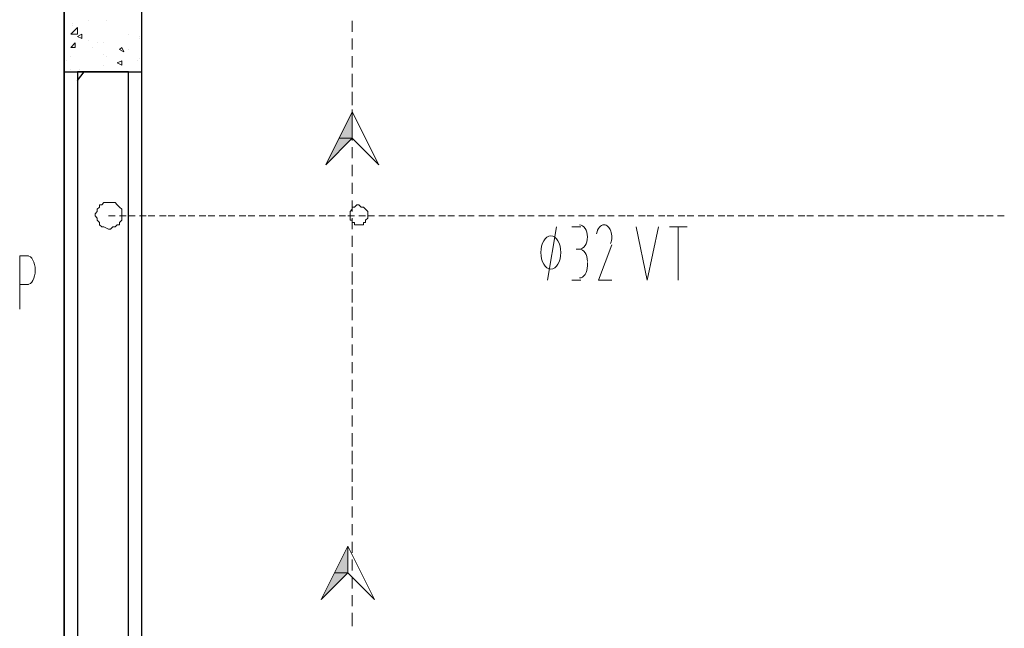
# Model space of a CAD drawing. Header units: millimetres. Extents: x 0 to 420, y 0 to 297.
# Tile 50 of 73: x 235 to 254, y 189 to 201. Entities that reach past the tile are written whole.
import ezdxf

# ---------------------------------------------------------------- set-up
doc = ezdxf.new("R2010")
doc.units = ezdxf.units.MM
doc.layers.add('FILL_000000', color=7, linetype='Continuous')
doc.layers.add('LINE_000000', color=7, linetype='Continuous')

msp = doc.modelspace()

# ---------------------------------------------------------------- hatches: boundary and pattern name
at = {"layer": 'FILL_000000'}
h = msp.add_hatch(color=7, dxfattribs=at)
h.dxf.hatch_style = 1
h.paths.add_polyline_path([(241.215, 199.136), (241.215, 198.628), (240.961, 198.628), (241.215, 199.136)])
h = msp.add_hatch(color=7, dxfattribs=at)
h.dxf.hatch_style = 1
h.paths.add_polyline_path([(241.215, 198.628), (240.961, 198.628), (240.707, 198.12), (241.215, 198.628)])
h = msp.add_hatch(color=7, dxfattribs=at)
h.dxf.hatch_style = 1
h.paths.add_polyline_path([(241.131, 190.839), (241.131, 190.331), (240.877, 190.331), (241.131, 190.839)])
h = msp.add_hatch(color=7, dxfattribs=at)
h.dxf.hatch_style = 1
h.paths.add_polyline_path([(241.131, 190.331), (240.877, 190.331), (240.623, 189.823), (241.131, 190.331)])

# ---------------------------------------------------------------- linework, layer by layer
at = {"layer": 'LINE_000000', "lineweight": 25}
for p, q in [((235.712, 255.651), (235.712, 64.304)), ((235.712, 103.886), (235.712, 209.889)), ((235.966, 199.729), (236.093, 199.898))]:
    msp.add_line(p, q, dxfattribs=at)
at = {"layer": 'LINE_000000', "lineweight": 0}
for p, q in [((235.839, 200.618), (235.966, 200.745)), ((235.881, 200.829), (235.881, 200.829)), ((235.881, 200.787), (235.881, 200.787)), ((235.966, 200.618), (235.966, 200.745)), ((236.178, 200.872), (236.178, 200.872)), ((236.516, 200.872), (236.516, 200.872)), ((235.839, 200.618), (235.966, 200.618)), ((235.966, 200.575), (236.051, 200.618)), ((235.966, 200.575), (236.051, 200.533)), ((236.051, 200.533), (236.051, 200.618)), ((236.94, 200.618), (236.94, 200.618)), ((237.151, 200.575), (237.151, 200.575)), ((235.839, 200.364), (235.924, 200.448)), ((235.924, 200.364), (235.924, 200.448)), ((236.178, 200.491), (236.178, 200.491)), ((236.347, 200.448), (236.347, 200.448)), ((236.474, 200.448), (236.474, 200.448)), ((237.151, 200.533), (237.151, 200.533)), ((235.839, 200.364), (235.924, 200.364)), ((235.839, 200.364), (235.839, 200.364)), ((235.839, 200.364), (235.839, 200.364)), ((235.839, 200.194), (235.839, 200.194)), ((236.262, 200.364), (236.262, 200.364)), ((236.474, 200.237), (236.474, 200.237)), ((236.516, 200.194), (236.516, 200.194)), ((236.77, 200.321), (236.813, 200.364)), ((236.77, 200.321), (236.855, 200.279)), ((236.855, 200.279), (236.813, 200.364)), ((236.94, 200.321), (236.94, 200.321)), ((235.754, 200.11), (235.754, 200.11)), ((236.474, 200.025), (236.474, 200.025)), ((236.728, 200.067), (236.813, 200.11)), ((236.728, 200.067), (236.813, 200.025)), ((236.813, 200.025), (236.813, 200.11)), ((236.813, 200.067), (236.813, 200.067)), ((237.109, 200.11), (237.109, 200.11)), ((237.151, 200.152), (237.151, 200.152)), ((237.194, 200.152), (237.194, 200.152)), ((235.839, 199.94), (235.839, 199.94)), ((236.008, 199.94), (236.008, 199.94))]:
    msp.add_line(p, q, dxfattribs=at)
at = {"layer": 'LINE_000000', "lineweight": 13}
for p, q in [((241.215, 200.872), (241.215, 200.66)), ((241.215, 200.533), (241.215, 200.321)), ((241.215, 200.194), (241.215, 199.983)), ((241.215, 199.856), (241.215, 199.602)), ((241.215, 199.517), (241.215, 199.263)), ((241.215, 199.178), (241.215, 198.924)), ((241.215, 198.84), (241.215, 198.586)), ((241.215, 198.459), (241.215, 198.247)), ((241.215, 198.12), (241.215, 197.908)), ((241.215, 197.781), (241.215, 197.57)), ((241.215, 197.443), (241.215, 197.231)), ((241.215, 197.104), (241.215, 196.892)), ((244.941, 195.919), (245.11, 196.935)), ((244.941, 195.919), (245.11, 196.935)), ((245.406, 196.935), (245.576, 196.935)), ((245.406, 196.935), (245.576, 196.935)), ((247.269, 196.935), (247.608, 196.935)), ((247.269, 196.935), (247.608, 196.935)), ((247.438, 195.919), (247.438, 196.935)), ((247.438, 195.919), (247.438, 196.935)), ((241.215, 196.765), (241.215, 196.554)), ((241.215, 196.427), (241.215, 196.173)), ((245.576, 196.511), (245.491, 196.511)), ((245.576, 196.511), (245.491, 196.511)), ((245.703, 196.257), (245.703, 196.173)), ((245.703, 196.257), (245.703, 196.173)), ((241.215, 196.088), (241.215, 195.834)), ((245.576, 195.919), (245.406, 195.919)), ((245.576, 195.919), (245.406, 195.919)), ((235.035, 195.834), (234.865, 195.834)), ((241.215, 195.749), (241.215, 195.495)), ((241.215, 195.411), (241.215, 195.157)), ((241.215, 195.03), (241.215, 194.818)), ((241.215, 194.691), (241.215, 194.479)), ((241.215, 194.352), (241.215, 194.141)), ((241.215, 194.014), (241.215, 193.802)), ((241.215, 193.675), (241.215, 193.463)), ((241.215, 193.336), (241.215, 193.125)), ((241.215, 192.998), (241.215, 192.744)), ((241.215, 192.659), (241.215, 192.405)), ((241.215, 192.32), (241.215, 192.066)), ((241.215, 191.982), (241.215, 191.728)), ((241.215, 191.601), (241.215, 191.389)), ((241.215, 191.262), (241.215, 191.05)), ((241.215, 190.923), (241.215, 190.712)), ((241.215, 190.585), (241.215, 190.373)), ((241.215, 190.246), (241.215, 190.034)), ((241.215, 189.907), (241.215, 189.696)), ((241.215, 189.569), (241.215, 189.315))]:
    msp.add_line(p, q, dxfattribs=at)
at = {"layer": 'LINE_000000', "lineweight": 9}
for p, q in [((236.559, 197.146), (236.686, 197.146)), ((236.559, 197.146), (236.686, 197.146)), ((236.77, 197.146), (236.897, 197.146)), ((236.77, 197.146), (236.897, 197.146)), ((236.94, 197.146), (237.067, 197.146)), ((236.94, 197.146), (237.067, 197.146)), ((237.151, 197.146), (237.278, 197.146)), ((237.151, 197.146), (237.278, 197.146)), ((237.321, 197.146), (237.448, 197.146)), ((237.321, 197.146), (237.448, 197.146)), ((237.532, 197.146), (237.659, 197.146)), ((237.532, 197.146), (237.659, 197.146)), ((237.702, 197.146), (237.829, 197.146)), ((237.702, 197.146), (237.829, 197.146)), ((237.913, 197.146), (238.04, 197.146)), ((237.913, 197.146), (238.04, 197.146)), ((238.083, 197.146), (238.21, 197.146)), ((238.083, 197.146), (238.21, 197.146)), ((238.294, 197.146), (238.421, 197.146)), ((238.294, 197.146), (238.421, 197.146)), ((238.464, 197.146), (238.591, 197.146)), ((238.464, 197.146), (238.591, 197.146)), ((238.675, 197.146), (238.802, 197.146)), ((238.675, 197.146), (238.802, 197.146)), ((238.845, 197.146), (238.972, 197.146)), ((238.845, 197.146), (238.972, 197.146)), ((239.056, 197.146), (239.183, 197.146)), ((239.056, 197.146), (239.183, 197.146)), ((239.226, 197.146), (239.353, 197.146)), ((239.226, 197.146), (239.353, 197.146)), ((239.437, 197.146), (239.564, 197.146)), ((239.437, 197.146), (239.564, 197.146)), ((239.607, 197.146), (239.734, 197.146)), ((239.607, 197.146), (239.734, 197.146)), ((239.818, 197.146), (239.945, 197.146)), ((239.818, 197.146), (239.945, 197.146)), ((239.988, 197.146), (240.115, 197.146)), ((239.988, 197.146), (240.115, 197.146)), ((240.199, 197.146), (240.326, 197.146)), ((240.199, 197.146), (240.326, 197.146)), ((240.369, 197.146), (240.496, 197.146)), ((240.369, 197.146), (240.496, 197.146)), ((240.58, 197.146), (240.707, 197.146)), ((240.58, 197.146), (240.707, 197.146)), ((240.75, 197.146), (240.877, 197.146)), ((240.75, 197.146), (240.877, 197.146)), ((240.961, 197.146), (241.088, 197.146)), ((240.961, 197.146), (241.088, 197.146)), ((241.131, 197.146), (241.258, 197.146)), ((241.131, 197.146), (241.258, 197.146)), ((241.342, 197.146), (241.469, 197.146)), ((241.342, 197.146), (241.469, 197.146)), ((241.512, 197.146), (241.639, 197.146)), ((241.512, 197.146), (241.639, 197.146)), ((241.723, 197.146), (241.85, 197.146)), ((241.723, 197.146), (241.85, 197.146)), ((241.893, 197.146), (242.02, 197.146)), ((241.893, 197.146), (242.02, 197.146)), ((242.104, 197.146), (242.231, 197.146)), ((242.104, 197.146), (242.231, 197.146)), ((242.274, 197.146), (242.401, 197.146)), ((242.274, 197.146), (242.401, 197.146)), ((242.485, 197.146), (242.612, 197.146)), ((242.485, 197.146), (242.612, 197.146)), ((242.655, 197.146), (242.782, 197.146)), ((242.655, 197.146), (242.782, 197.146)), ((242.866, 197.146), (242.993, 197.146)), ((242.866, 197.146), (242.993, 197.146)), ((243.036, 197.146), (243.163, 197.146)), ((243.036, 197.146), (243.163, 197.146)), ((243.247, 197.146), (243.374, 197.146)), ((243.247, 197.146), (243.374, 197.146)), ((243.417, 197.146), (243.544, 197.146)), ((243.417, 197.146), (243.544, 197.146)), ((243.628, 197.146), (243.755, 197.146)), ((243.628, 197.146), (243.755, 197.146)), ((243.798, 197.146), (243.925, 197.146)), ((243.798, 197.146), (243.925, 197.146)), ((244.009, 197.146), (244.136, 197.146)), ((244.009, 197.146), (244.136, 197.146)), ((244.179, 197.146), (244.306, 197.146)), ((244.179, 197.146), (244.306, 197.146)), ((244.39, 197.146), (244.517, 197.146)), ((244.39, 197.146), (244.517, 197.146)), ((244.56, 197.146), (244.687, 197.146)), ((244.56, 197.146), (244.687, 197.146)), ((244.771, 197.146), (244.898, 197.146)), ((244.771, 197.146), (244.898, 197.146)), ((244.941, 197.146), (245.068, 197.146)), ((244.941, 197.146), (245.068, 197.146)), ((245.152, 197.146), (245.279, 197.146)), ((245.152, 197.146), (245.279, 197.146)), ((245.322, 197.146), (245.449, 197.146)), ((245.322, 197.146), (245.449, 197.146)), ((245.533, 197.146), (245.66, 197.146)), ((245.533, 197.146), (245.66, 197.146)), ((245.703, 197.146), (245.83, 197.146)), ((245.703, 197.146), (245.83, 197.146)), ((245.914, 197.146), (246.041, 197.146)), ((245.914, 197.146), (246.041, 197.146)), ((246.084, 197.146), (246.211, 197.146)), ((246.084, 197.146), (246.211, 197.146)), ((246.295, 197.146), (246.422, 197.146)), ((246.295, 197.146), (246.422, 197.146)), ((246.465, 197.146), (246.592, 197.146)), ((246.465, 197.146), (246.592, 197.146)), ((246.676, 197.146), (246.803, 197.146)), ((246.676, 197.146), (246.803, 197.146)), ((246.846, 197.146), (246.973, 197.146)), ((246.846, 197.146), (246.973, 197.146)), ((247.057, 197.146), (247.184, 197.146)), ((247.057, 197.146), (247.184, 197.146)), ((247.227, 197.146), (247.354, 197.146)), ((247.227, 197.146), (247.354, 197.146)), ((247.438, 197.146), (247.565, 197.146)), ((247.438, 197.146), (247.565, 197.146)), ((247.608, 197.146), (247.735, 197.146)), ((247.608, 197.146), (247.735, 197.146)), ((247.819, 197.146), (247.946, 197.146)), ((247.819, 197.146), (247.946, 197.146)), ((247.989, 197.146), (248.116, 197.146)), ((247.989, 197.146), (248.116, 197.146)), ((248.2, 197.146), (248.327, 197.146)), ((248.2, 197.146), (248.327, 197.146)), ((248.37, 197.146), (248.497, 197.146)), ((248.37, 197.146), (248.497, 197.146)), ((248.581, 197.146), (248.708, 197.146)), ((248.581, 197.146), (248.708, 197.146)), ((248.751, 197.146), (248.878, 197.146)), ((248.751, 197.146), (248.878, 197.146)), ((248.962, 197.146), (249.089, 197.146)), ((248.962, 197.146), (249.089, 197.146)), ((249.132, 197.146), (249.259, 197.146)), ((249.132, 197.146), (249.259, 197.146)), ((249.343, 197.146), (249.47, 197.146)), ((249.343, 197.146), (249.47, 197.146)), ((249.513, 197.146), (249.64, 197.146)), ((249.513, 197.146), (249.64, 197.146)), ((249.724, 197.146), (249.851, 197.146)), ((249.724, 197.146), (249.851, 197.146)), ((249.894, 197.146), (250.021, 197.146)), ((249.894, 197.146), (250.021, 197.146)), ((250.105, 197.146), (250.232, 197.146)), ((250.105, 197.146), (250.232, 197.146)), ((250.275, 197.146), (250.402, 197.146)), ((250.275, 197.146), (250.402, 197.146)), ((250.486, 197.146), (250.613, 197.146)), ((250.486, 197.146), (250.613, 197.146)), ((250.656, 197.146), (250.783, 197.146)), ((250.656, 197.146), (250.783, 197.146)), ((250.867, 197.146), (250.994, 197.146)), ((250.867, 197.146), (250.994, 197.146)), ((251.037, 197.146), (251.164, 197.146)), ((251.037, 197.146), (251.164, 197.146)), ((251.248, 197.146), (251.375, 197.146)), ((251.248, 197.146), (251.375, 197.146)), ((251.418, 197.146), (251.545, 197.146)), ((251.418, 197.146), (251.545, 197.146)), ((251.629, 197.146), (251.756, 197.146)), ((251.629, 197.146), (251.756, 197.146)), ((251.799, 197.146), (251.926, 197.146)), ((251.799, 197.146), (251.926, 197.146)), ((252.01, 197.146), (252.137, 197.146)), ((252.01, 197.146), (252.137, 197.146)), ((252.18, 197.146), (252.307, 197.146)), ((252.18, 197.146), (252.307, 197.146)), ((252.391, 197.146), (252.518, 197.146)), ((252.391, 197.146), (252.518, 197.146)), ((252.561, 197.146), (252.688, 197.146)), ((252.561, 197.146), (252.688, 197.146)), ((252.772, 197.146), (252.899, 197.146)), ((252.772, 197.146), (252.899, 197.146)), ((252.942, 197.146), (253.069, 197.146)), ((252.942, 197.146), (253.069, 197.146)), ((253.153, 197.146), (253.28, 197.146)), ((253.153, 197.146), (253.28, 197.146)), ((253.323, 197.146), (253.45, 197.146)), ((253.323, 197.146), (253.45, 197.146)), ((253.534, 197.146), (253.661, 197.146)), ((253.534, 197.146), (253.661, 197.146))]:
    msp.add_line(p, q, dxfattribs=at)
at = {"layer": 'LINE_000000', "lineweight": 25}
msp.add_lwpolyline([(237.194, 186.478), (245.703, 186.478), (245.703, 187.664), (237.194, 187.664), (237.194, 212.386)], dxfattribs=at)
for points in [[(235.712, 199.898), (237.194, 199.898), (237.194, 205.867), (235.712, 205.867), (235.712, 199.898)], [(235.966, 187.579), (236.94, 187.579), (236.94, 199.898), (235.966, 199.898), (235.966, 187.579)]]:
    msp.add_lwpolyline(points, close=True, dxfattribs=at)
at = {"layer": 'LINE_000000', "lineweight": 13}
for points in [[(241.723, 198.12), (241.215, 198.628), (240.707, 198.12), (241.215, 199.136), (241.723, 198.12)], [(245.195, 196.448), (245.191, 196.512), (245.18, 196.571), (245.162, 196.625), (245.139, 196.672), (245.111, 196.711), (245.078, 196.74), (245.043, 196.759), (245.004, 196.765), (244.966, 196.759), (244.93, 196.74), (244.898, 196.711), (244.869, 196.672), (244.846, 196.625), (244.829, 196.571), (244.818, 196.512), (244.814, 196.448), (244.818, 196.384), (244.829, 196.324), (244.846, 196.27), (244.869, 196.223), (244.898, 196.185), (244.93, 196.155), (244.966, 196.137), (245.004, 196.13), (245.043, 196.137), (245.078, 196.155), (245.111, 196.185), (245.139, 196.223), (245.162, 196.27), (245.18, 196.324), (245.191, 196.384), (245.195, 196.448)], [(245.195, 196.448), (245.191, 196.512), (245.18, 196.571), (245.162, 196.625), (245.139, 196.672), (245.111, 196.711), (245.078, 196.74), (245.043, 196.759), (245.004, 196.765), (244.966, 196.759), (244.93, 196.74), (244.898, 196.711), (244.869, 196.672), (244.846, 196.625), (244.829, 196.571), (244.818, 196.512), (244.814, 196.448), (244.818, 196.384), (244.829, 196.324), (244.846, 196.27), (244.869, 196.223), (244.898, 196.185), (244.93, 196.155), (244.966, 196.137), (245.004, 196.13), (245.043, 196.137), (245.078, 196.155), (245.111, 196.185), (245.139, 196.223), (245.162, 196.27), (245.18, 196.324), (245.191, 196.384), (245.195, 196.448)], [(241.639, 189.823), (241.131, 190.331), (240.623, 189.823), (241.131, 190.839), (241.639, 189.823)]]:
    msp.add_lwpolyline(points, close=True, dxfattribs=at)
at = {"layer": 'LINE_000000', "lineweight": 0}
for points in [[(241.215, 199.136), (241.215, 198.628), (240.961, 198.628), (241.215, 199.136)], [(241.215, 198.628), (240.961, 198.628), (240.707, 198.12), (241.215, 198.628)], [(241.131, 190.839), (241.131, 190.331), (240.877, 190.331), (241.131, 190.839)], [(241.131, 190.331), (240.877, 190.331), (240.623, 189.823), (241.131, 190.331)]]:
    msp.add_lwpolyline(points, close=True, dxfattribs=at)
at = {"layer": 'LINE_000000', "lineweight": 9}
for points in [[(236.813, 197.146), (236.813, 197.189), (236.813, 197.273), (236.77, 197.316), (236.728, 197.358), (236.686, 197.4), (236.643, 197.4), (236.601, 197.4), (236.559, 197.4), (236.474, 197.4), (236.432, 197.358), (236.389, 197.358), (236.389, 197.316), (236.347, 197.273), (236.347, 197.231), (236.305, 197.189), (236.305, 197.146), (236.347, 197.104), (236.347, 197.062), (236.389, 197.019), (236.389, 196.977), (236.432, 196.935), (236.474, 196.935), (236.559, 196.892), (236.601, 196.892), (236.643, 196.935), (236.686, 196.935), (236.728, 196.977), (236.77, 196.977), (236.77, 197.019), (236.813, 197.062), (236.813, 197.104), (236.813, 197.146)], [(236.813, 197.146), (236.813, 197.189), (236.813, 197.273), (236.77, 197.316), (236.728, 197.358), (236.686, 197.4), (236.643, 197.4), (236.601, 197.4), (236.559, 197.4), (236.474, 197.4), (236.432, 197.358), (236.389, 197.358), (236.389, 197.316), (236.347, 197.273), (236.347, 197.231), (236.305, 197.189), (236.305, 197.146), (236.347, 197.104), (236.347, 197.062), (236.389, 197.019), (236.389, 196.977), (236.432, 196.935), (236.474, 196.935), (236.559, 196.892), (236.601, 196.892), (236.643, 196.935), (236.686, 196.935), (236.728, 196.977), (236.77, 196.977), (236.77, 197.019), (236.813, 197.062), (236.813, 197.104), (236.813, 197.146)], [(241.512, 197.146), (241.512, 197.189), (241.512, 197.231), (241.469, 197.273), (241.427, 197.316), (241.385, 197.316), (241.342, 197.358), (241.3, 197.358), (241.258, 197.316), (241.215, 197.316), (241.215, 197.273), (241.173, 197.231), (241.173, 197.189), (241.173, 197.146), (241.173, 197.104), (241.173, 197.062), (241.215, 197.062), (241.215, 197.019), (241.258, 197.019), (241.258, 196.977), (241.3, 196.977), (241.342, 196.977), (241.385, 196.977), (241.427, 196.977), (241.427, 197.019), (241.469, 197.019), (241.469, 197.062), (241.512, 197.104), (241.512, 197.146)]]:
    msp.add_lwpolyline(points, close=True, dxfattribs=at)
at = {"layer": 'LINE_000000', "lineweight": 13}
for points in [[(245.554, 196.511), (245.584, 196.516), (245.612, 196.53), (245.637, 196.551), (245.659, 196.58), (245.677, 196.614), (245.691, 196.654), (245.7, 196.697), (245.703, 196.744), (245.7, 196.791), (245.691, 196.835), (245.677, 196.874), (245.659, 196.909), (245.637, 196.937), (245.612, 196.959), (245.584, 196.972), (245.554, 196.977)], [(245.554, 196.511), (245.584, 196.516), (245.612, 196.53), (245.637, 196.551), (245.659, 196.58), (245.677, 196.614), (245.691, 196.654), (245.7, 196.697), (245.703, 196.744), (245.7, 196.791), (245.691, 196.835), (245.677, 196.874), (245.659, 196.909), (245.637, 196.937), (245.612, 196.959), (245.584, 196.972), (245.554, 196.977)], [(246.022, 196.977), (245.997, 196.974), (245.973, 196.965), (245.951, 196.95), (245.931, 196.93), (245.913, 196.906), (245.898, 196.877), (245.886, 196.844), (245.878, 196.807)], [(246.022, 196.977), (245.997, 196.974), (245.973, 196.965), (245.951, 196.95), (245.931, 196.93), (245.913, 196.906), (245.898, 196.877), (245.886, 196.844), (245.878, 196.807)], [(246.146, 196.621), (246.155, 196.649), (246.162, 196.678), (246.167, 196.708), (246.168, 196.738), (246.167, 196.769), (246.164, 196.799), (246.158, 196.829), (246.15, 196.858), (246.139, 196.884), (246.126, 196.908), (246.111, 196.928), (246.095, 196.945), (246.077, 196.959), (246.059, 196.969), (246.039, 196.975), (246.019, 196.977)], [(246.146, 196.621), (246.155, 196.649), (246.162, 196.678), (246.167, 196.708), (246.168, 196.738), (246.167, 196.769), (246.164, 196.799), (246.158, 196.829), (246.15, 196.858), (246.139, 196.884), (246.126, 196.908), (246.111, 196.928), (246.095, 196.945), (246.077, 196.959), (246.059, 196.969), (246.039, 196.975), (246.019, 196.977)], [(246.634, 196.935), (246.846, 195.919), (247.057, 196.935)], [(246.634, 196.935), (246.846, 195.919), (247.057, 196.935)], [(245.703, 196.279), (245.7, 196.325), (245.691, 196.369), (245.677, 196.409), (245.659, 196.443), (245.637, 196.472), (245.612, 196.493), (245.584, 196.507), (245.554, 196.511)], [(245.703, 196.279), (245.7, 196.325), (245.691, 196.369), (245.677, 196.409), (245.659, 196.443), (245.637, 196.472), (245.612, 196.493), (245.584, 196.507), (245.554, 196.511)], [(246.168, 196.596), (245.914, 195.919), (246.168, 195.919)], [(246.168, 196.596), (245.914, 195.919), (246.168, 195.919)], [(234.865, 195.368), (234.865, 196.384), (235.035, 196.384)], [(235.013, 195.834), (235.043, 195.84), (235.071, 195.856), (235.096, 195.881), (235.118, 195.915), (235.136, 195.955), (235.15, 196.002), (235.159, 196.054), (235.162, 196.109), (235.159, 196.165), (235.15, 196.216), (235.136, 196.263), (235.118, 196.304), (235.096, 196.337), (235.071, 196.363), (235.043, 196.379), (235.013, 196.384)], [(245.554, 195.961), (245.584, 195.966), (245.612, 195.979), (245.637, 196.001), (245.659, 196.029), (245.677, 196.064), (245.691, 196.103), (245.7, 196.147), (245.703, 196.194)], [(245.554, 195.961), (245.584, 195.966), (245.612, 195.979), (245.637, 196.001), (245.659, 196.029), (245.677, 196.064), (245.691, 196.103), (245.7, 196.147), (245.703, 196.194)]]:
    msp.add_lwpolyline(points, dxfattribs=at)

doc.saveas('drawing.dxf')
